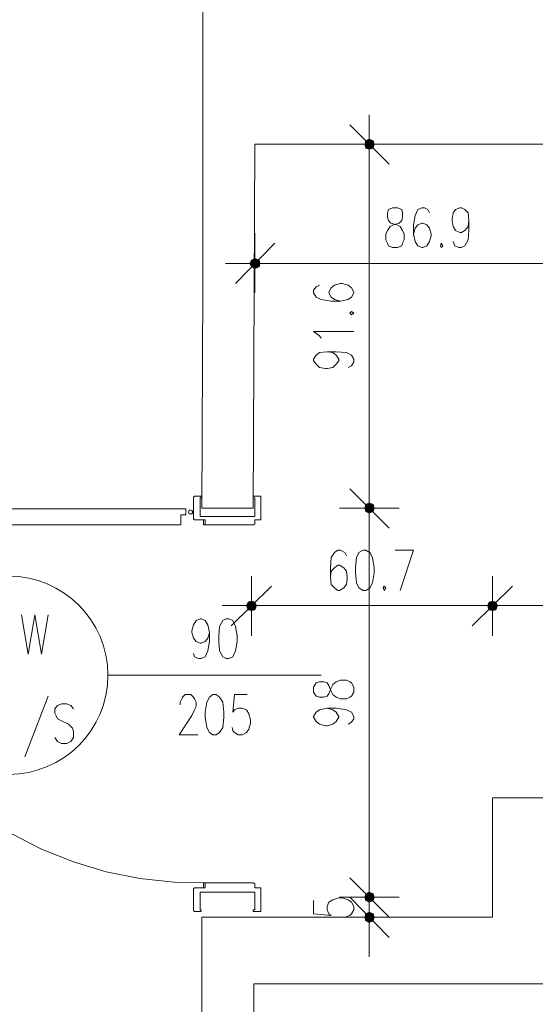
# Model space of a CAD drawing. Header units: millimetres. Extents: x -1256 to 4744, y -2264 to 706.
# Tile 55 of 62: x 4094 to 4224, y -854 to -606. Entities that reach past the tile are written whole.
import ezdxf

# ---------------------------------------------------------------- set-up
doc = ezdxf.new("R2010")
doc.units = ezdxf.units.MM
doc.header["$LTSCALE"] = 0.2
doc.layers.add('C00-00-00', color=7, linetype='Continuous')
doc.layers.add('CB9-B9-B9', color=7, linetype='Continuous', true_color=0xb9b9b9)

msp = doc.modelspace()

# ---------------------------------------------------------------- hatches: boundary and pattern name
at = {"layer": 'C00-00-00'}
h = msp.add_hatch(color=256, dxfattribs=at)
h.dxf.hatch_style = 2
h.paths.add_polyline_path([(4180.77, -637.184), (4180.979, -638.243), (4180.979, -636.337)])
h = msp.add_hatch(color=256, dxfattribs=at)
h.dxf.hatch_style = 2
h.paths.add_polyline_path([(4180.979, -638.243), (4181.826, -638.456), (4181.826, -635.916)])
h = msp.add_hatch(color=256, dxfattribs=at)
h.dxf.hatch_style = 2
h.paths.add_polyline_path([(4180.979, -638.243), (4180.979, -636.337), (4181.826, -635.916)])
h = msp.add_hatch(color=256, dxfattribs=at)
h.dxf.hatch_style = 2
h.paths.add_polyline_path([(4181.826, -638.456), (4181.826, -635.916), (4182.885, -636.337)])
h = msp.add_hatch(color=256, dxfattribs=at)
h.dxf.hatch_style = 2
h.paths.add_polyline_path([(4181.826, -638.456), (4182.885, -638.243), (4182.885, -636.337)])
h = msp.add_hatch(color=256, dxfattribs=at)
h.dxf.hatch_style = 2
h.paths.add_polyline_path([(4182.885, -638.243), (4182.885, -636.337), (4183.098, -637.184)])
h = msp.add_hatch(color=256, dxfattribs=at)
h.dxf.hatch_style = 2
h.paths.add_polyline_path([(4154.309, -667.241), (4151.773, -667.241), (4152.194, -666.394)])
h = msp.add_hatch(color=256, dxfattribs=at)
h.dxf.hatch_style = 2
h.paths.add_polyline_path([(4154.1, -666.394), (4152.194, -666.394), (4153.041, -665.973)])
h = msp.add_hatch(color=256, dxfattribs=at)
h.dxf.hatch_style = 2
h.paths.add_polyline_path([(4154.309, -667.241), (4154.1, -666.394), (4152.194, -666.394)])
h = msp.add_hatch(color=256, dxfattribs=at)
h.dxf.hatch_style = 2
h.paths.add_polyline_path([(4154.1, -668.088), (4154.309, -667.241), (4151.773, -667.241)])
h = msp.add_hatch(color=256, dxfattribs=at)
h.dxf.hatch_style = 2
h.paths.add_polyline_path([(4154.1, -668.088), (4152.194, -668.088), (4151.773, -667.241)])
h = msp.add_hatch(color=256, dxfattribs=at)
h.dxf.hatch_style = 2
h.paths.add_polyline_path([(4153.041, -668.513), (4154.1, -668.088), (4152.194, -668.088)])
h = msp.add_hatch(color=256, dxfattribs=at)
h.dxf.hatch_style = 2
h.paths.add_polyline_path([(4180.77, -728.836), (4180.979, -729.682), (4180.979, -727.989)])
h = msp.add_hatch(color=256, dxfattribs=at)
h.dxf.hatch_style = 2
h.paths.add_polyline_path([(4180.979, -727.989), (4180.979, -729.682), (4180.77, -728.836)])
h = msp.add_hatch(color=256, dxfattribs=at)
h.dxf.hatch_style = 2
h.paths.add_polyline_path([(4180.979, -729.682), (4181.826, -730.108), (4181.826, -727.567)])
h = msp.add_hatch(color=256, dxfattribs=at)
h.dxf.hatch_style = 2
h.paths.add_polyline_path([(4180.979, -729.682), (4180.979, -727.989), (4181.826, -727.567)])
h = msp.add_hatch(color=256, dxfattribs=at)
h.dxf.hatch_style = 2
h.paths.add_polyline_path([(4181.826, -727.567), (4180.979, -727.989), (4180.979, -729.682)])
h = msp.add_hatch(color=256, dxfattribs=at)
h.dxf.hatch_style = 2
h.paths.add_polyline_path([(4181.826, -727.567), (4181.826, -730.108), (4180.979, -729.682)])
h = msp.add_hatch(color=256, dxfattribs=at)
h.dxf.hatch_style = 2
h.paths.add_polyline_path([(4181.826, -730.108), (4181.826, -727.567), (4182.885, -727.989)])
h = msp.add_hatch(color=256, dxfattribs=at)
h.dxf.hatch_style = 2
h.paths.add_polyline_path([(4182.885, -727.989), (4181.826, -727.567), (4181.826, -730.108)])
h = msp.add_hatch(color=256, dxfattribs=at)
h.dxf.hatch_style = 2
h.paths.add_polyline_path([(4181.826, -730.108), (4182.885, -729.682), (4182.885, -727.989)])
h = msp.add_hatch(color=256, dxfattribs=at)
h.dxf.hatch_style = 2
h.paths.add_polyline_path([(4182.885, -727.989), (4182.885, -729.682), (4181.826, -730.108)])
h = msp.add_hatch(color=256, dxfattribs=at)
h.dxf.hatch_style = 2
h.paths.add_polyline_path([(4182.885, -729.682), (4182.885, -727.989), (4183.098, -728.836)])
h = msp.add_hatch(color=256, dxfattribs=at)
h.dxf.hatch_style = 2
h.paths.add_polyline_path([(4183.098, -728.836), (4182.885, -727.989), (4182.885, -729.682)])
h = msp.add_hatch(color=256, dxfattribs=at)
h.dxf.hatch_style = 2
h.paths.add_polyline_path([(4153.462, -753.391), (4150.926, -753.391), (4151.347, -752.544)])
h = msp.add_hatch(color=256, dxfattribs=at)
h.dxf.hatch_style = 2
h.paths.add_polyline_path([(4153.041, -754.45), (4153.462, -753.391), (4150.926, -753.391)])
h = msp.add_hatch(color=256, dxfattribs=at)
h.dxf.hatch_style = 2
h.paths.add_polyline_path([(4153.041, -754.45), (4151.347, -754.45), (4150.926, -753.391)])
h = msp.add_hatch(color=256, dxfattribs=at)
h.dxf.hatch_style = 2
h.paths.add_polyline_path([(4153.041, -752.544), (4151.347, -752.544), (4152.194, -752.331)])
h = msp.add_hatch(color=256, dxfattribs=at)
h.dxf.hatch_style = 2
h.paths.add_polyline_path([(4153.462, -753.391), (4153.041, -752.544), (4151.347, -752.544)])
h = msp.add_hatch(color=256, dxfattribs=at)
h.dxf.hatch_style = 2
h.paths.add_polyline_path([(4212.095, -752.544), (4211.674, -753.391), (4214.214, -753.391)])
h = msp.add_hatch(color=256, dxfattribs=at)
h.dxf.hatch_style = 2
h.paths.add_polyline_path([(4214.214, -753.391), (4211.674, -753.391), (4212.095, -752.544)])
h = msp.add_hatch(color=256, dxfattribs=at)
h.dxf.hatch_style = 2
h.paths.add_polyline_path([(4211.674, -753.391), (4212.095, -754.45), (4213.789, -754.45)])
h = msp.add_hatch(color=256, dxfattribs=at)
h.dxf.hatch_style = 2
h.paths.add_polyline_path([(4211.674, -753.391), (4214.214, -753.391), (4213.789, -754.45)])
h = msp.add_hatch(color=256, dxfattribs=at)
h.dxf.hatch_style = 2
h.paths.add_polyline_path([(4213.789, -754.45), (4214.214, -753.391), (4211.674, -753.391)])
h = msp.add_hatch(color=256, dxfattribs=at)
h.dxf.hatch_style = 2
h.paths.add_polyline_path([(4213.789, -754.45), (4212.095, -754.45), (4211.674, -753.391)])
h = msp.add_hatch(color=256, dxfattribs=at)
h.dxf.hatch_style = 2
h.paths.add_polyline_path([(4212.942, -752.331), (4212.095, -752.544), (4213.789, -752.544)])
h = msp.add_hatch(color=256, dxfattribs=at)
h.dxf.hatch_style = 2
h.paths.add_polyline_path([(4213.789, -752.544), (4212.095, -752.544), (4212.942, -752.331)])
h = msp.add_hatch(color=256, dxfattribs=at)
h.dxf.hatch_style = 2
h.paths.add_polyline_path([(4212.095, -752.544), (4213.789, -752.544), (4214.214, -753.391)])
h = msp.add_hatch(color=256, dxfattribs=at)
h.dxf.hatch_style = 2
h.paths.add_polyline_path([(4214.214, -753.391), (4213.789, -752.544), (4212.095, -752.544)])
h = msp.add_hatch(color=256, dxfattribs=at)
h.dxf.hatch_style = 2
h.paths.add_polyline_path([(4152.194, -754.659), (4153.041, -754.45), (4151.347, -754.45)])
h = msp.add_hatch(color=256, dxfattribs=at)
h.dxf.hatch_style = 2
h.paths.add_polyline_path([(4212.095, -754.45), (4213.789, -754.45), (4212.942, -754.659)])
h = msp.add_hatch(color=256, dxfattribs=at)
h.dxf.hatch_style = 2
h.paths.add_polyline_path([(4212.942, -754.659), (4213.789, -754.45), (4212.095, -754.45)])
h = msp.add_hatch(color=256, dxfattribs=at)
h.dxf.hatch_style = 2
h.paths.add_polyline_path([(4181.826, -825.568), (4180.979, -825.993), (4180.979, -827.686)])
h = msp.add_hatch(color=256, dxfattribs=at)
h.dxf.hatch_style = 2
h.paths.add_polyline_path([(4181.826, -825.568), (4181.826, -828.108), (4180.979, -827.686)])
h = msp.add_hatch(color=256, dxfattribs=at)
h.dxf.hatch_style = 2
h.paths.add_polyline_path([(4181.826, -825.568), (4180.979, -825.993), (4180.979, -827.686)])
h = msp.add_hatch(color=256, dxfattribs=at)
h.dxf.hatch_style = 2
h.paths.add_polyline_path([(4181.826, -825.568), (4181.826, -828.108), (4180.979, -827.686)])
h = msp.add_hatch(color=256, dxfattribs=at)
h.dxf.hatch_style = 2
h.paths.add_polyline_path([(4182.885, -825.993), (4181.826, -825.568), (4181.826, -828.108)])
h = msp.add_hatch(color=256, dxfattribs=at)
h.dxf.hatch_style = 2
h.paths.add_polyline_path([(4182.885, -825.993), (4181.826, -825.568), (4181.826, -828.108)])
h = msp.add_hatch(color=256, dxfattribs=at)
h.dxf.hatch_style = 2
h.paths.add_polyline_path([(4180.979, -825.993), (4180.979, -827.686), (4180.77, -826.84)])
h = msp.add_hatch(color=256, dxfattribs=at)
h.dxf.hatch_style = 2
h.paths.add_polyline_path([(4180.979, -825.993), (4180.979, -827.686), (4180.77, -826.84)])
h = msp.add_hatch(color=256, dxfattribs=at)
h.dxf.hatch_style = 2
h.paths.add_polyline_path([(4182.885, -825.993), (4182.885, -827.686), (4181.826, -828.108)])
h = msp.add_hatch(color=256, dxfattribs=at)
h.dxf.hatch_style = 2
h.paths.add_polyline_path([(4182.885, -825.993), (4182.885, -827.686), (4181.826, -828.108)])
h = msp.add_hatch(color=256, dxfattribs=at)
h.dxf.hatch_style = 2
h.paths.add_polyline_path([(4183.098, -826.84), (4182.885, -825.993), (4182.885, -827.686)])
h = msp.add_hatch(color=256, dxfattribs=at)
h.dxf.hatch_style = 2
h.paths.add_polyline_path([(4183.098, -826.84), (4182.885, -825.993), (4182.885, -827.686)])
h = msp.add_hatch(color=256, dxfattribs=at)
h.dxf.hatch_style = 2
h.paths.add_polyline_path([(4180.979, -832.763), (4181.826, -833.188), (4181.826, -830.648)])
h = msp.add_hatch(color=256, dxfattribs=at)
h.dxf.hatch_style = 2
h.paths.add_polyline_path([(4180.979, -832.763), (4180.979, -831.073), (4181.826, -830.648)])
h = msp.add_hatch(color=256, dxfattribs=at)
h.dxf.hatch_style = 2
h.paths.add_polyline_path([(4181.826, -833.188), (4181.826, -830.648), (4182.885, -831.073)])
h = msp.add_hatch(color=256, dxfattribs=at)
h.dxf.hatch_style = 2
h.paths.add_polyline_path([(4180.77, -831.92), (4180.979, -832.763), (4180.979, -831.073)])
h = msp.add_hatch(color=256, dxfattribs=at)
h.dxf.hatch_style = 2
h.paths.add_polyline_path([(4181.826, -833.188), (4182.885, -832.763), (4182.885, -831.073)])
h = msp.add_hatch(color=256, dxfattribs=at)
h.dxf.hatch_style = 2
h.paths.add_polyline_path([(4182.885, -832.763), (4182.885, -831.073), (4183.098, -831.92)])

# ---------------------------------------------------------------- linework, layer by layer
at = {"layer": 'C00-00-00', "lineweight": 0}
for points in [[(4079.379, -477.798), (4243.212, -477.798), (4243.212, -510.82), (4240.033, -510.82), (4240.033, -637.184), (4153.041, -637.184), (4152.615, -728.836), (4139.706, -728.836), (4139.919, -673.168), (4139.919, -510.82), (4079.379, -510.82)], [(4181.826, -635.916), (4180.979, -636.337), (4180.77, -637.184), (4180.979, -638.243), (4181.826, -638.456), (4182.885, -638.243), (4183.098, -637.184), (4182.885, -636.337)], [(4187.753, -653.272), (4186.697, -653.693), (4186.485, -654.54), (4186.485, -655.599), (4186.697, -656.446), (4187.332, -657.08), (4188.812, -657.506), (4189.659, -657.927), (4190.293, -658.986), (4190.718, -659.833), (4190.718, -661.314), (4190.293, -662.16), (4190.084, -662.795), (4189.025, -663.22), (4187.753, -663.22), (4186.697, -662.795), (4186.485, -662.16), (4186.063, -661.314), (4186.063, -659.833), (4186.485, -658.986), (4187.119, -657.927), (4187.966, -657.506), (4189.446, -657.08), (4190.084, -656.446), (4190.293, -655.599), (4190.293, -654.54), (4190.084, -653.693), (4189.025, -653.272)], [(4200.032, -662.16), (4199.82, -662.795), (4200.032, -663.22), (4200.454, -662.795)], [(4151.773, -667.241), (4152.194, -668.088), (4153.041, -668.513), (4154.1, -668.088), (4154.309, -667.241), (4154.1, -666.394), (4153.041, -665.973), (4152.194, -666.394)], [(4176.958, -679.729), (4177.383, -680.155), (4178.017, -679.729), (4177.383, -679.308)], [(4181.826, -727.567), (4180.979, -727.989), (4180.77, -728.836), (4180.979, -729.682), (4181.826, -730.108), (4182.885, -729.682), (4183.098, -728.836), (4182.885, -727.989)], [(4181.826, -730.108), (4182.885, -729.682), (4183.098, -728.836), (4182.885, -727.989), (4181.826, -727.567), (4180.979, -727.989), (4180.77, -728.836), (4180.979, -729.682)], [(4136.74, -730.316), (4136.532, -730.316), (4136.319, -729.895), (4136.532, -729.47), (4136.74, -729.261), (4137.166, -729.47), (4137.378, -729.895), (4137.166, -730.316)], [(4180.345, -739.418), (4179.29, -740.056), (4178.651, -741.324), (4178.443, -743.864), (4178.443, -745.136), (4178.651, -747.676), (4179.29, -748.944), (4180.345, -749.578), (4180.979, -749.578), (4182.038, -748.944), (4182.672, -747.676), (4183.098, -745.136), (4183.098, -743.864), (4182.672, -741.324), (4182.038, -740.056), (4180.979, -739.418)], [(4185.638, -748.519), (4185.425, -748.944), (4185.638, -749.578), (4186.063, -748.944)], [(4150.926, -753.391), (4151.347, -754.45), (4152.194, -754.659), (4153.041, -754.45), (4153.462, -753.391), (4153.041, -752.544), (4152.194, -752.331), (4151.347, -752.544)], [(4214.214, -753.391), (4213.789, -752.544), (4212.942, -752.331), (4212.095, -752.544), (4211.674, -753.391), (4212.095, -754.45), (4212.942, -754.659), (4213.789, -754.45)], [(4211.674, -753.391), (4212.095, -754.45), (4212.942, -754.659), (4213.789, -754.45), (4214.214, -753.391), (4213.789, -752.544), (4212.942, -752.331), (4212.095, -752.544)], [(4145.842, -756.778), (4144.999, -757.199), (4144.152, -758.68), (4143.94, -761.011), (4143.94, -762.492), (4144.152, -764.82), (4144.999, -766.3), (4145.842, -766.726), (4146.48, -766.726), (4147.539, -766.3), (4148.173, -764.82), (4148.595, -762.492), (4148.595, -761.011), (4148.173, -758.68), (4147.539, -757.199), (4146.48, -756.778)], [(4167.857, -775.193), (4168.495, -776.248), (4169.342, -776.461), (4170.397, -776.461), (4171.244, -776.248), (4171.669, -775.614), (4172.303, -774.134), (4172.724, -773.287), (4173.571, -772.653), (4174.631, -772.227), (4176.111, -772.227), (4176.958, -772.653), (4177.383, -772.862), (4178.017, -773.921), (4178.017, -775.193), (4177.383, -776.248), (4176.958, -776.461), (4176.111, -776.882), (4174.631, -776.882), (4173.571, -776.461), (4172.724, -775.827), (4172.303, -774.98), (4171.669, -773.5), (4171.244, -772.862), (4170.397, -772.653), (4169.342, -772.653), (4168.495, -772.862), (4167.857, -773.921)], [(4142.459, -775.827), (4141.612, -776.461), (4140.978, -777.729), (4140.553, -780.273), (4140.553, -781.542), (4140.978, -784.082), (4141.612, -785.35), (4142.459, -785.988), (4143.306, -785.988), (4144.152, -785.35), (4144.999, -784.082), (4145.208, -781.542), (4145.208, -780.273), (4144.999, -777.729), (4144.152, -776.461), (4143.306, -775.827)], [(4153.041, -824.508), (4154.309, -824.508)], [(4153.041, -830.014), (4153.041, -825.568)], [(4181.826, -828.108), (4182.885, -827.686), (4183.098, -826.84), (4182.885, -825.993), (4181.826, -825.568), (4180.979, -825.993), (4180.77, -826.84), (4180.979, -827.686)], [(4181.826, -828.108), (4182.885, -827.686), (4183.098, -826.84), (4182.885, -825.993), (4181.826, -825.568), (4180.979, -825.993), (4180.77, -826.84), (4180.979, -827.686)], [(4181.826, -830.648), (4180.979, -831.073), (4180.77, -831.92), (4180.979, -832.763), (4181.826, -833.188), (4182.885, -832.763), (4183.098, -831.92), (4182.885, -831.073)]]:
    msp.add_lwpolyline(points, close=True, dxfattribs=at)
for points in [[(4585.899, -1052.05), (3817.759, -1052.05), (3817.759, -1035.541), (4140.34, -1035.541), (4140.34, -967.172), (4153.254, -967.172), (4153.462, -1035.541), (4585.899, -1035.541), (4585.899, -848.642), (4152.828, -848.642), (4152.828, -864.092), (4139.706, -864.092), (4139.706, -831.92), (4212.942, -831.92), (4212.942, -801.863), (4426.937, -801.863), (4425.456, -636.55), (4425.456, -629.776)], [(4181.826, -644.805), (4181.826, -629.776)], [(4176.958, -632.316), (4186.91, -642.264)], [(4189.446, -637.184), (4174.418, -637.184)], [(4181.826, -723.968), (4181.826, -642.264)], [(4197.067, -654.54), (4196.646, -653.693), (4195.799, -653.272), (4195.165, -653.272), (4194.105, -653.693), (4193.467, -655.178), (4193.046, -657.506), (4193.046, -659.833), (4193.467, -661.739), (4194.105, -662.795), (4195.165, -663.22), (4195.373, -663.22), (4196.433, -662.795), (4197.067, -661.739), (4197.492, -660.254), (4197.492, -659.833), (4197.067, -658.352), (4196.433, -657.506), (4195.373, -657.08), (4195.165, -657.08), (4194.105, -657.506), (4193.467, -658.352), (4193.046, -659.833)], [(4207.015, -656.446), (4206.806, -657.927), (4205.96, -658.986), (4205.113, -659.412), (4204.687, -659.412), (4203.628, -658.986), (4202.994, -657.927), (4202.781, -656.446), (4202.781, -656.025), (4202.994, -654.54), (4203.628, -653.693), (4204.687, -653.272), (4205.113, -653.272), (4205.96, -653.693), (4206.806, -654.54), (4207.015, -656.446), (4207.015, -658.986), (4206.806, -661.314), (4205.96, -662.795), (4205.113, -663.22), (4204.475, -663.22), (4203.415, -662.795), (4202.994, -661.739)], [(4153.041, -659.62), (4153.041, -674.649)], [(4148.173, -672.321), (4158.121, -662.16)], [(4160.661, -667.241), (4145.633, -667.241)], [(4158.121, -667.241), (4234.957, -667.241)], [(4169.342, -672.743), (4168.495, -673.168), (4167.857, -674.015), (4167.857, -674.649), (4168.495, -675.708), (4169.763, -676.342), (4172.303, -676.768), (4174.631, -676.768), (4176.537, -676.342), (4177.383, -675.708), (4178.017, -674.649), (4178.017, -674.44), (4177.383, -673.381), (4176.537, -672.743), (4175.052, -672.321), (4174.631, -672.321), (4173.15, -672.743), (4172.303, -673.381), (4171.669, -674.44), (4171.669, -674.649), (4172.303, -675.708), (4173.15, -676.342), (4174.631, -676.768)], [(4169.763, -686.082), (4169.342, -685.444), (4167.857, -684.388), (4178.017, -684.388)], [(4171.244, -689.465), (4172.724, -689.677), (4173.571, -690.311), (4174.205, -691.371), (4174.205, -691.796), (4173.571, -692.643), (4172.724, -693.49), (4171.244, -693.702), (4170.822, -693.702), (4169.342, -693.49), (4168.495, -692.643), (4167.857, -691.796), (4167.857, -691.371), (4168.495, -690.311), (4169.342, -689.677), (4171.244, -689.465), (4173.571, -689.465), (4176.111, -689.677), (4177.383, -690.311), (4178.017, -691.371), (4178.017, -692.005), (4177.383, -693.064), (4176.537, -693.49)], [(4181.826, -736.456), (4181.826, -721.428)], [(4181.826, -721.428), (4181.826, -736.456)], [(4176.958, -723.968), (4186.91, -733.916)], [(4186.91, -733.916), (4176.958, -723.968)], [(4137.591, -731.588), (4137.591, -726.087), (4137.8, -725.874), (4139.493, -725.874), (4139.493, -726.295)], [(4137.591, -731.588), (4137.591, -726.087)], [(4139.493, -726.295), (4139.285, -726.295)], [(4139.285, -726.295), (4139.285, -730.954)], [(4153.041, -726.295), (4152.615, -726.295), (4152.615, -725.874), (4154.522, -725.874), (4154.522, -726.087)], [(4153.041, -726.508), (4153.041, -730.954), (4153.041, -726.295)], [(4154.522, -731.588), (4154.522, -726.087)], [(4154.522, -731.588), (4154.522, -726.087)], [(4189.446, -728.836), (4174.418, -728.836)], [(4174.418, -728.836), (4189.446, -728.836)], [(4135.685, -729.048), (4041.28, -729.048)], [(4134.413, -733.069), (4134.413, -730.529), (4135.685, -730.529)], [(4135.685, -730.529), (4135.685, -729.048)], [(4139.285, -730.954), (4153.041, -730.954)], [(4042.553, -733.069), (4134.413, -733.069)], [(4138.012, -731.801), (4137.8, -731.801), (4137.591, -731.588)], [(4138.012, -731.801), (4137.8, -731.801), (4137.591, -731.588)], [(4153.041, -731.801), (4153.041, -732.861), (4152.615, -733.069), (4140.553, -733.069), (4140.553, -731.801), (4138.012, -731.801)], [(4140.131, -731.801), (4140.131, -733.069), (4140.553, -733.069)], [(4140.131, -732.222), (4140.131, -732.014)], [(4140.553, -733.069), (4140.553, -731.801)], [(4154.522, -731.588), (4154.522, -731.801), (4153.041, -731.801), (4154.309, -731.801)], [(4153.888, -731.801), (4153.041, -731.801)], [(4154.522, -731.588), (4154.522, -731.801), (4154.309, -731.801)], [(4181.826, -821.968), (4181.826, -733.916)], [(4176.111, -740.902), (4175.69, -740.056), (4174.631, -739.418), (4173.996, -739.418), (4173.15, -740.056), (4172.303, -741.324), (4172.09, -743.864), (4172.09, -746.192), (4172.303, -748.098), (4173.15, -748.944), (4173.996, -749.578), (4174.418, -749.578), (4175.477, -748.944), (4176.111, -748.098), (4176.324, -746.617), (4176.324, -746.192), (4176.111, -744.711), (4175.477, -743.864), (4174.418, -743.23), (4173.996, -743.23), (4173.15, -743.864), (4172.303, -744.711), (4172.09, -746.192)], [(4189.659, -749.578), (4193.046, -739.418), (4188.391, -739.418)], [(4152.194, -745.983), (4152.194, -761.011)], [(4212.942, -761.011), (4212.942, -745.983)], [(4212.942, -745.983), (4212.942, -761.011)], [(4147.114, -758.471), (4157.275, -748.519)], [(4218.022, -748.519), (4207.862, -758.471)], [(4207.862, -758.471), (4218.022, -748.519)], [(4159.602, -753.391), (4144.786, -753.391)], [(4157.275, -753.391), (4207.862, -753.391)], [(4205.321, -753.391), (4220.35, -753.391)], [(4220.35, -753.391), (4205.321, -753.391)], [(4218.022, -753.391), (4421.434, -753.391)], [(4094.199, -755.718), (4095.889, -765.666), (4097.582, -755.718), (4099.275, -765.666), (4100.973, -755.718)], [(4141.612, -760.165), (4141.187, -761.645), (4140.553, -762.492), (4139.493, -762.913), (4139.285, -762.913), (4138.225, -762.492), (4137.591, -761.645), (4137.166, -760.165), (4137.166, -759.739), (4137.591, -758.258), (4138.225, -757.199), (4139.285, -756.778), (4139.493, -756.778), (4140.553, -757.199), (4141.187, -758.258), (4141.612, -760.165), (4141.612, -762.492), (4141.187, -764.82), (4140.553, -766.3), (4139.493, -766.726), (4138.859, -766.726), (4137.8, -766.3), (4137.591, -765.454)], [(4115.997, -770.959), (4169.763, -770.959)], [(4134.204, -778.367), (4134.204, -777.729), (4134.625, -776.882), (4134.838, -776.461), (4135.472, -775.827), (4136.953, -775.827), (4137.591, -776.461), (4137.8, -776.882), (4138.225, -777.729), (4138.225, -778.789), (4137.8, -779.635), (4137.166, -781.12), (4133.991, -785.988), (4138.646, -785.988)], [(4151.135, -775.827), (4147.961, -775.827), (4147.539, -780.273), (4147.961, -779.635), (4148.807, -779.214), (4149.867, -779.214), (4150.926, -779.635), (4151.56, -780.695), (4151.981, -782.176), (4151.981, -783.022), (4151.56, -784.503), (4150.926, -785.35), (4149.867, -785.988), (4148.807, -785.988), (4147.961, -785.35), (4147.539, -784.928), (4147.326, -784.082)], [(4100.973, -776.248), (4095.046, -791.49)], [(4107.321, -779.427), (4106.683, -778.58), (4105.628, -778.155), (4104.356, -778.155), (4103.3, -778.58), (4102.666, -779.427), (4102.666, -780.482), (4103.088, -781.329), (4103.3, -781.967), (4104.147, -782.388), (4106.049, -783.235), (4106.683, -783.869), (4107.109, -784.294), (4107.321, -785.141), (4107.321, -786.622), (4106.683, -787.681), (4105.628, -788.103), (4104.356, -788.103), (4103.3, -787.681), (4102.666, -786.622)], [(4171.244, -779.214), (4172.724, -779.635), (4173.571, -780.273), (4174.205, -781.329), (4174.205, -781.542), (4173.571, -782.601), (4172.724, -783.235), (4171.244, -783.656), (4170.822, -783.656), (4169.342, -783.235), (4168.495, -782.601), (4167.857, -781.542), (4167.857, -781.329), (4168.495, -780.273), (4169.342, -779.635), (4171.244, -779.214), (4173.571, -779.214), (4176.111, -779.635), (4177.383, -780.273), (4178.017, -781.329), (4178.017, -781.967), (4177.383, -782.81), (4176.537, -783.235)], [(4181.826, -821.968), (4181.826, -816.892)], [(4181.826, -819.432), (4181.826, -834.456)], [(4181.826, -819.432), (4181.826, -834.456)], [(4140.131, -824.508), (4140.131, -823.24), (4140.553, -823.24)], [(4140.553, -823.24), (4140.553, -824.508), (4140.553, -823.24), (4152.615, -823.24)], [(4152.615, -823.24), (4153.041, -823.453), (4153.041, -823.661)], [(4186.91, -831.92), (4176.958, -821.968)], [(4186.91, -831.92), (4176.958, -821.968)], [(4137.591, -824.721), (4137.8, -824.508), (4138.012, -824.508)], [(4137.591, -824.721), (4137.8, -824.508), (4140.553, -824.508), (4138.012, -824.508)], [(4137.591, -824.721), (4137.591, -830.227)], [(4139.493, -830.014), (4139.493, -830.435), (4137.8, -830.435), (4137.591, -830.227), (4137.591, -824.721)], [(4139.285, -830.014), (4139.285, -825.568)], [(4139.285, -825.568), (4153.041, -825.568)], [(4140.131, -824.087), (4140.131, -823.874)], [(4153.041, -824.508), (4153.041, -823.661)], [(4153.888, -824.508), (4153.041, -824.508)], [(4154.309, -824.508), (4154.522, -824.508), (4154.522, -824.721)], [(4154.309, -824.508), (4154.522, -824.508), (4154.522, -824.721)], [(4154.522, -824.721), (4154.522, -830.227)], [(4154.522, -824.721), (4154.522, -830.227)], [(4181.826, -839.328), (4181.826, -824.299)], [(4167.857, -827.686), (4167.857, -831.073), (4172.303, -831.495), (4171.669, -831.073), (4171.244, -830.014), (4171.244, -829.167), (4171.669, -828.108), (4172.724, -827.474), (4174.205, -827.052), (4175.052, -827.052), (4176.537, -827.474), (4177.383, -828.108), (4178.017, -829.167), (4178.017, -830.014), (4177.383, -831.073), (4176.958, -831.495), (4176.111, -831.707)], [(4174.418, -826.84), (4189.446, -826.84)], [(4174.418, -826.84), (4189.446, -826.84)], [(4176.958, -826.84), (4186.91, -837)], [(4181.826, -831.92), (4181.826, -826.84)], [(4139.493, -830.014), (4139.285, -830.014)], [(4154.522, -830.227), (4154.522, -830.435), (4152.615, -830.435), (4152.615, -830.014), (4153.041, -830.014)], [(4189.446, -831.92), (4174.418, -831.92)], [(4181.826, -837), (4181.826, -841.868)]]:
    msp.add_lwpolyline(points, dxfattribs=at)
msp.add_circle((4091.021, -770.959), 24.977, dxfattribs=at)
at = {"layer": 'CB9-B9-B9', "lineweight": 0}
msp.add_lwpolyline([(4141.399, -823.24), (4132.719, -823.027), (4124.043, -822.181), (4115.576, -820.487), (4107.321, -817.947), (4099.275, -814.773), (4091.446, -810.752), (4084.038, -806.093), (4077.265, -801.016), (4070.703, -795.089), (4064.989, -788.741), (4059.696, -781.754), (4055.041, -774.346), (4051.229, -766.726), (4047.842, -758.471), (4045.514, -750.217), (4043.608, -741.749), (4042.761, -733.069)], dxfattribs=at)

doc.saveas('drawing.dxf')
